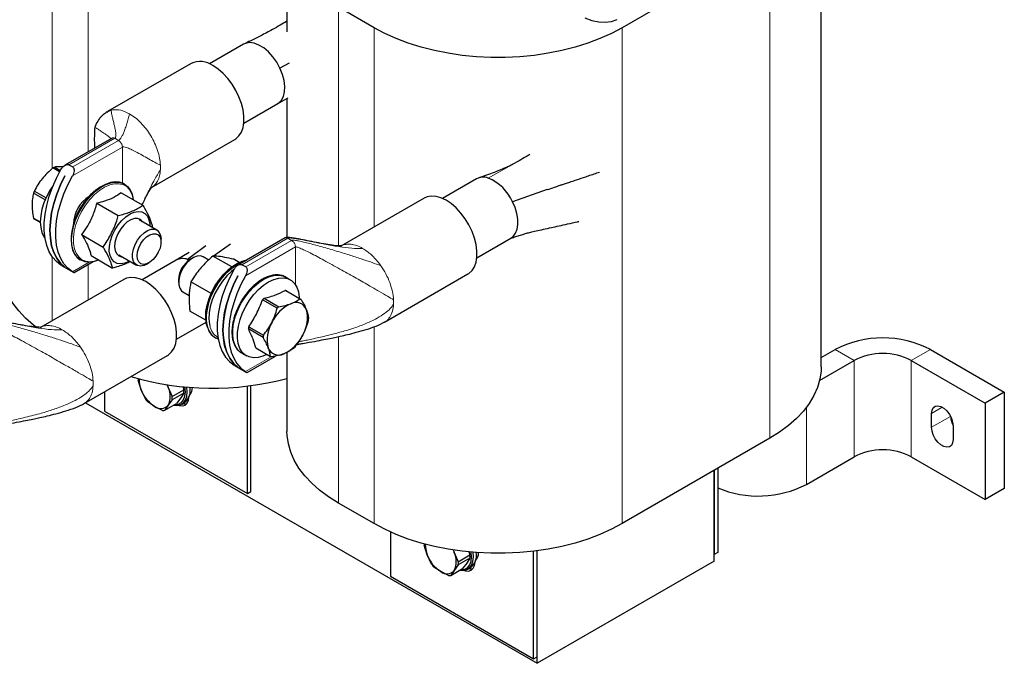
# Model space of a CAD drawing. Header units: millimetres. Extents: x 5 to 418, y 2 to 292.
# Tile 14 of 21: x 245 to 304, y 53 to 91. Entities that reach past the tile are written whole.
import ezdxf

# ---------------------------------------------------------------- set-up
doc = ezdxf.new("R2010")
doc.units = ezdxf.units.MM

msp = doc.modelspace()

# ---------------------------------------------------------------- linework, layer by layer
at = {"color": 7, "linetype": 'Continuous', "lineweight": 18}
for p, q in [((247.0368, 82.1868), (247.0368, 101.5603)), ((249.1581, 83.1794), (249.1581, 100.3357)), ((289.6046, 66.1887), (289.6046, 95.6005)), ((264.0074, 77.6055), (264.0074, 91.7634)), ((266.1287, 78.7285), (266.1287, 90.5388)), ((280.8365, 61.127), (280.8365, 90.5388)), ((250.3265, 85.5569), (250.5396, 85.6578)), ((250.5396, 85.6578), (250.621, 85.6754)), ((248.0214, 82.415), (250.7435, 83.9864)), ((250.9697, 83.8558), (248.2476, 82.2844)), ((250.7435, 83.9864), (250.668, 84.015)), ((250.9697, 83.8558), (250.7435, 83.9864)), ((248.2331, 81.7534), (251.196, 83.4639)), ((251.196, 81.3306), (251.196, 83.4639)), ((272.8975, 81.6273), (274.1655, 82.3391)), ((258.2857, 76.4895), (261.0078, 78.0609)), ((261.2341, 77.9303), (258.512, 76.3589)), ((261.2341, 77.9303), (261.0078, 78.0609)), ((261.3096, 77.8718), (261.2341, 77.9303)), ((258.4974, 75.8279), (261.4604, 77.5384)), ((261.4604, 75.2993), (261.4604, 77.5384)), ((247.0368, 73.1646), (247.0368, 76.9522)), ((249.2239, 76.6423), (248.2331, 76.0703)), ((266.4477, 76.5388), (266.5291, 76.4273)), ((249.1581, 74.3892), (249.1581, 76.4961)), ((266.1287, 61.127), (266.1287, 72.8079)), ((264.0074, 62.3516), (264.0074, 72.2224)), ((248.6286, 71.7097), (248.71, 71.5982)), ((294.6039, 70.8051), (293.4725, 71.4582)), ((299.1294, 71.4582), (297.998, 70.8051)), ((260.0273, 71.028), (258.4974, 70.1448)), ((294.6039, 70.8051), (294.6039, 65.0893)), ((297.998, 70.8051), (297.998, 65.0893)), ((291.7754, 68.0232), (291.7754, 63.4565)), ((299.8366, 68.029), (299.2001, 67.6615)), ((300.3205, 67.4918), (299.2001, 66.845))]:
    msp.add_line(p, q, dxfattribs=at)
at = {"color": 7, "linetype": 'Continuous', "lineweight": 25}
for p, q in [((292.6507, 70.434), (292.6507, 99.8458)), ((260.9613, 96.0087), (260.9613, 90.3011)), ((289.6046, 95.6005), (280.8365, 90.5388)), ((266.1287, 90.5388), (264.0074, 91.7634)), ((258.3835, 89.5648), (256.3674, 88.4009)), ((255.2701, 88.4256), (250.3204, 85.5682)), ((261.094, 88.4401), (260.5459, 88.1402)), ((258.3973, 84.8848), (260.4134, 86.0486)), ((260.9613, 86.3513), (260.9613, 78.1004)), ((250.2996, 85.5442), (250.3265, 85.5569)), ((250.5835, 84.0023), (247.7848, 82.3866)), ((252.9202, 81.0647), (257.8699, 83.9222)), ((248.0214, 82.415), (248.2476, 82.2844)), ((247.4729, 81.9981), (247.0799, 82.225)), ((247.1792, 82.2823), (247.5206, 82.0852)), ((247.788, 81.7585), (247.7894, 81.7577)), ((251.3195, 81.2672), (251.2938, 81.282)), ((272.2117, 81.5819), (270.1956, 80.4181)), ((246.6109, 80.3306), (245.9275, 80.7252)), ((245.9771, 80.8531), (246.6655, 80.4557)), ((251.1323, 80.7528), (252.409, 80.0158)), ((276.4048, 80.9412), (274.3443, 80.2187)), ((249.6754, 80.1348), (250.952, 79.3978)), ((269.0983, 80.4428), (264.1486, 77.5853)), ((245.9275, 79.2547), (246.324, 79.0258)), ((246.3244, 78.9836), (245.9771, 79.1841)), ((253.2385, 78.5429), (252.1849, 79.1511)), ((248.7797, 78.2722), (250.0563, 77.5352)), ((252.9702, 78.7713), (252.9553, 78.7302)), ((253.487, 77.8302), (253.487, 77.9935)), ((257.601, 77.7103), (256.5937, 77.0025)), ((260.8478, 78.0768), (258.0492, 76.4611)), ((272.2254, 76.9019), (274.2415, 78.0658)), ((255.1547, 77.2095), (254.385, 76.7484)), ((256.1445, 77.6138), (255.067, 76.8016)), ((248.3311, 76.0186), (249.4596, 76.6701)), ((248.694, 76.7786), (248.7197, 76.7638)), ((249.3409, 77.0276), (250.6175, 76.2906)), ((250.985, 77.0726), (252.0385, 76.4644)), ((254.3926, 76.7528), (252.3765, 75.5889)), ((252.6386, 76.5239), (252.78, 76.6055)), ((255.3791, 76.9012), (255.2377, 76.8195)), ((256.319, 76.7645), (255.9792, 76.9607)), ((257.6849, 76.3585), (256.5673, 77.0037)), ((258.1298, 76.623), (257.8075, 76.8091)), ((247.6002, 76.4356), (247.5543, 76.4622)), ((247.5931, 76.439), (248.2719, 76.0471)), ((247.7881, 76.3368), (247.788, 76.3367)), ((247.7894, 76.3359), (247.788, 76.3367)), ((258.512, 76.3589), (258.2857, 76.4895)), ((266.7483, 73.0819), (271.6981, 75.9393)), ((251.2792, 75.6136), (246.3295, 72.7562)), ((254.5307, 75.5949), (254.5307, 75.4316)), ((256.4573, 74.7777), (255.2643, 75.4664)), ((258.0523, 75.833), (258.0538, 75.8322)), ((261.1551, 75.5892), (260.8723, 75.7525)), ((254.7793, 74.8822), (255.1633, 74.6605)), ((261.7239, 74.463), (260.8545, 74.9649)), ((260.9306, 74.9351), (261.8, 74.4332)), ((260.3766, 73.9013), (259.5072, 74.4032)), ((259.6005, 74.4963), (260.4699, 73.9944)), ((256.1471, 73.1887), (255.2015, 73.7346)), ((254.4064, 72.0728), (256.1603, 73.0853)), ((259.5408, 72.1795), (258.6714, 72.6814)), ((258.6887, 72.8043), (259.5581, 72.3024)), ((256.6983, 72.1578), (256.7239, 72.143)), ((259.107, 71.551), (259.9764, 71.0491)), ((260.9613, 71.2873), (260.9613, 66.5969)), ((292.6507, 70.9838), (293.4725, 71.4582)), ((299.1294, 71.4582), (303.5134, 68.9274)), ((248.9292, 68.2528), (253.879, 71.1102)), ((258.2725, 71.2491), (258.5553, 71.0858)), ((258.5954, 70.0931), (260.2813, 71.0664)), ((292.5553, 69.6225), (294.6039, 70.8051)), ((297.998, 70.8051), (302.382, 68.2742)), ((257.8646, 70.5101), (257.8186, 70.5367)), ((257.8575, 70.5135), (258.5363, 70.1217)), ((258.0525, 70.4113), (258.0523, 70.4112)), ((258.0538, 70.4104), (258.0523, 70.4112)), ((252.3148, 69.068), (252.1258, 69.6445)), ((250.1269, 68.9441), (250.1269, 67.8077)), ((252.5605, 68.5243), (252.3148, 69.068)), ((253.8497, 69.3849), (253.9069, 69.2103)), ((253.9069, 69.2103), (254.1527, 68.6666)), ((254.1527, 68.6666), (254.8454, 69.0665)), ((254.7813, 69.262), (254.8454, 69.0665)), ((258.6121, 62.9092), (258.6121, 69.2891)), ((258.8243, 63.0317), (258.8243, 69.3157)), ((303.5134, 68.9274), (302.382, 68.2742)), ((303.5134, 68.9274), (303.5134, 63.2116)), ((253.1108, 68.0777), (252.7046, 68.345)), ((254.1527, 68.4745), (253.9069, 68.1488)), ((254.8454, 68.8744), (254.1527, 68.4745)), ((254.6565, 68.5815), (254.4107, 68.2559)), ((254.8454, 68.8744), (254.6565, 68.5815)), ((249.0152, 68.3024), (275.7948, 52.8429)), ((250.1269, 67.8077), (258.6121, 62.9092)), ((253.5739, 67.8431), (253.1108, 68.0777)), ((253.718, 67.856), (254.4107, 68.2559)), ((253.9069, 68.1488), (253.718, 67.856)), ((254.7169, 68.2188), (254.8866, 68.3168)), ((302.382, 68.2742), (302.382, 62.5585)), ((299.2001, 66.845), (299.2001, 67.6615)), ((300.4729, 66.9268), (300.4729, 66.1102)), ((289.6046, 66.1887), (280.8365, 61.127)), ((291.7754, 63.4565), (294.6039, 65.0893)), ((297.998, 65.0893), (302.382, 62.5585)), ((286.3024, 64.2824), (286.3024, 59.3007)), ((286.3024, 58.9088), (286.3024, 64.2824)), ((286.5146, 64.4049), (286.5146, 59.4232)), ((303.5134, 63.2116), (302.382, 62.5585)), ((258.6121, 62.9092), (258.8243, 63.0317)), ((266.1287, 61.127), (264.0074, 62.3516)), ((267.0974, 60.6333), (267.0974, 58.0108)), ((269.2853, 59.2711), (269.0964, 59.8476)), ((270.8203, 59.588), (270.8775, 59.4135)), ((269.5311, 58.7274), (269.2853, 59.2711)), ((270.8775, 59.4135), (271.1232, 58.8697)), ((271.1232, 58.8697), (271.8159, 59.2696)), ((271.8159, 59.0775), (271.1232, 58.6776)), ((271.8159, 59.0775), (271.627, 58.7846)), ((271.7519, 59.4651), (271.8159, 59.2696)), ((275.5827, 53.1123), (275.5827, 59.4922)), ((275.7948, 53.2348), (275.7948, 59.5188)), ((275.7948, 52.8429), (275.7948, 59.5188)), ((286.5146, 59.4232), (286.3024, 59.3007)), ((270.0814, 58.2808), (269.6752, 58.5481)), ((270.6886, 58.0591), (271.3813, 58.459)), ((271.1232, 58.6776), (270.8775, 58.3519)), ((271.627, 58.7846), (271.3813, 58.459)), ((271.6874, 58.4219), (271.8572, 58.5199)), ((286.3024, 58.9088), (275.7948, 52.8429)), ((267.0974, 58.0108), (275.5827, 53.1123)), ((270.5445, 58.0463), (270.0814, 58.2808)), ((270.8775, 58.3519), (270.6886, 58.0591)), ((275.5827, 53.1123), (275.7948, 53.2348))]:
    msp.add_line(p, q, dxfattribs=at)
at = {"color": 7, "linetype": 'Continuous', "lineweight": 25, "flags": 128}
for points in [[(278.6252, 91.1351), (279.0451, 90.9815), (279.4527, 90.8929), (279.842, 90.8704), (280.2074, 90.9146), (280.5435, 91.0246)], [(280.8365, 90.5388), (280.2041, 90.2027), (279.5258, 89.8979), (278.8062, 89.6265), (278.0502, 89.3904), (277.2631, 89.191), (276.4501, 89.0299), (275.6168, 88.9081), (274.769, 88.8264), (273.9124, 88.7854), (273.0528, 88.7854), (272.1962, 88.8264), (271.3484, 88.9081), (270.5151, 89.0299), (269.7021, 89.191), (268.9149, 89.3904), (268.159, 89.6265), (267.4394, 89.8979), (266.7611, 90.2027), (266.1287, 90.5388)], [(260.5459, 88.1402), (260.352, 88.4953), (260.1201, 88.823), (259.8595, 89.1102), (259.5807, 89.3457), (259.2945, 89.5199), (259.0125, 89.626), (258.7459, 89.6598), (258.5051, 89.6199), (258.3835, 89.5648)], [(257.8699, 83.9222), (257.9226, 83.9552), (258.1091, 84.1242), (258.2536, 84.3491), (258.3522, 84.6239), (258.4022, 84.9409), (258.4022, 85.2915), (258.3522, 85.6662), (258.2536, 86.0547), (258.1091, 86.4465), (257.9226, 86.8309), (257.6992, 87.1974), (257.445, 87.5359), (257.167, 87.8372), (256.8726, 88.0932), (256.57, 88.2969)], [(260.4134, 86.0486), (260.4599, 86.0781), (260.6289, 86.2428), (260.7501, 86.4684), (260.8186, 86.746), (260.8319, 87.065), (260.7895, 87.4128), (260.6929, 87.7759), (260.5459, 88.1402)], [(247.5543, 76.4622), (247.2813, 76.6709), (247.0477, 76.937), (246.8568, 77.2568), (246.7112, 77.6258), (246.613, 78.0389), (246.5636, 78.4902), (246.5636, 78.9734), (246.613, 79.4818), (246.7112, 80.0083), (246.8568, 80.5454), (247.0477, 81.0856), (247.2813, 81.6214), (247.5543, 82.1453)], [(247.092, 81.1955), (246.9173, 80.9307), (246.7117, 80.554), (246.5456, 80.1646), (246.4236, 79.7731), (246.3491, 79.3901), (246.324, 79.0262), (246.3491, 78.6913), (246.4236, 78.3944), (246.5456, 78.1437), (246.6106, 78.0535)], [(247.788, 76.3367), (247.5239, 76.5726), (247.3023, 76.8671), (247.1266, 77.2158), (246.9992, 77.6136), (246.9219, 78.0547), (246.8961, 78.5327), (246.9219, 79.0406), (246.9992, 79.5708), (247.1266, 80.1158), (247.3023, 80.6674), (247.5239, 81.2177), (247.788, 81.7585)], [(247.7894, 81.7577), (247.5253, 81.2168), (247.3038, 80.6666), (247.128, 80.1149), (247.0006, 79.57), (246.9234, 79.0397), (246.8975, 78.5319), (246.9234, 78.0539), (247.0006, 77.6128), (247.128, 77.215), (247.3038, 76.8663), (247.5253, 76.5718), (247.7894, 76.3359)], [(248.2331, 76.0703), (247.9601, 76.279), (247.7265, 76.5451), (247.5356, 76.8649), (247.39, 77.2339), (247.2918, 77.647), (247.2424, 78.0983), (247.2424, 78.5816), (247.2918, 79.09), (247.39, 79.6164), (247.5356, 80.1535), (247.7265, 80.6937), (247.9601, 81.2295), (248.2331, 81.7534)], [(251.2938, 81.282), (251.268, 81.2964), (251.0324, 81.3817), (250.7686, 81.4029), (250.4836, 81.3593), (250.1852, 81.2522), (249.8817, 81.0845), (249.5811, 80.8608), (249.2919, 80.5872), (249.0218, 80.2711), (248.7782, 79.9211), (248.5678, 79.5468), (248.3963, 79.1585), (248.2683, 78.7666), (248.1875, 78.382), (248.1559, 78.015), (248.1744, 77.6757), (248.2426, 77.3734), (248.3585, 77.1163), (248.5191, 76.9114), (248.694, 76.7786)], [(249.7818, 76.7731), (249.5299, 76.6865), (249.2449, 76.643), (248.9811, 76.6641), (248.7455, 76.7494), (248.5447, 76.8966), (248.3842, 77.1015), (248.2682, 77.3586), (248.2001, 77.6609), (248.1815, 78.0002), (248.2131, 78.3672), (248.294, 78.7518), (248.4219, 79.1437), (248.5935, 79.532), (248.8039, 79.9063), (249.0475, 80.2562), (249.3176, 80.5724), (249.6068, 80.846), (249.9073, 81.0697), (250.2109, 81.2374), (250.5092, 81.3445), (250.7942, 81.388), (251.0581, 81.3669), (251.2936, 81.2816), (251.4944, 81.1344), (251.655, 80.9295), (251.7709, 80.6724), (251.7781, 80.65)], [(271.6981, 75.9393), (271.7508, 75.9723), (271.9373, 76.1414), (272.0818, 76.3663), (272.1804, 76.641), (272.2304, 76.958), (272.2304, 77.3087), (272.1804, 77.6834), (272.0818, 78.0719), (271.9373, 78.4637), (271.7508, 78.8481), (271.5274, 79.2145), (271.2732, 79.553), (270.9951, 79.8544), (270.7008, 80.1104), (270.3982, 80.3141), (270.0956, 80.4598), (269.8012, 80.5436), (269.5232, 80.5633), (269.269, 80.5183), (269.0983, 80.4428)], [(274.2415, 78.0658), (274.3788, 78.1701), (274.5186, 78.3558), (274.6128, 78.5933), (274.6581, 78.8742), (274.6528, 79.1887), (274.5971, 79.5256), (274.4931, 79.873), (274.3443, 80.2187)], [(251.1613, 79.1094), (251.4023, 79.3307), (251.6528, 79.4978), (251.9019, 79.6035), (252.1388, 79.6431), (252.3529, 79.6149), (252.535, 79.5201), (252.6772, 79.3628), (252.7732, 79.15), (252.8187, 78.891), (252.8223, 78.7831)], [(251.6224, 76.7046), (251.5877, 76.685), (251.3386, 76.5794), (251.1018, 76.5398), (250.8876, 76.568), (250.7055, 76.6628), (250.5633, 76.82), (250.4674, 77.0329), (250.4218, 77.2919), (250.4286, 77.5859), (250.4875, 77.9021), (250.5959, 78.2264), (250.7491, 78.5449), (250.9403, 78.8436), (251.1613, 79.1094)], [(252.3952, 79.0297), (252.3905, 79.0367), (252.2644, 79.1622), (252.1008, 79.2255), (251.9093, 79.2229), (251.7011, 79.1545), (251.4881, 79.0243), (251.2828, 78.8399), (251.0971, 78.6121), (250.9418, 78.3539), (250.8259, 78.0805), (250.7562, 77.8078), (250.7368, 77.5515), (250.7686, 77.3266), (250.85, 77.1462), (250.9761, 77.0207), (251.1397, 76.9574), (251.1953, 76.9512)], [(252.6386, 76.5239), (252.4795, 76.4493), (252.2772, 76.4085), (252.0976, 76.4364), (251.952, 76.5314), (251.8496, 76.6875), (251.7967, 76.8948), (251.7967, 77.1405), (251.8496, 77.4089), (251.952, 77.6833), (252.0976, 77.9464), (252.2772, 78.1817), (252.4795, 78.3743), (252.6918, 78.5123), (252.9007, 78.5869), (253.0932, 78.5934), (253.257, 78.5315), (253.3821, 78.4049), (253.4604, 78.2218), (253.487, 77.9935), (253.487, 77.9935)], [(252.0728, 77.0138), (252.099, 77.2492), (252.1758, 77.4975), (252.2973, 77.7401), (252.4546, 77.9592), (252.6361, 78.1384), (252.8282, 78.2645), (253.0167, 78.3281), (253.1877, 78.3245), (253.3284, 78.2539), (253.4285, 78.1217), (253.4804, 77.9376), (253.4804, 77.7152), (253.4285, 77.4711), (253.3284, 77.2233), (253.1877, 76.9903), (253.0167, 76.7893), (252.8282, 76.6352), (252.6361, 76.5395), (252.4546, 76.5092), (252.2973, 76.5466), (252.1758, 76.649), (252.099, 76.8086), (252.0728, 77.0138)], [(255.9792, 76.9607), (255.8239, 77.0127), (255.6302, 77.0023), (255.4207, 76.924), (255.2086, 76.7828), (255.0073, 76.5874), (254.8293, 76.3501), (254.6859, 76.086), (254.586, 75.8115), (254.536, 75.5439), (254.539, 75.3), (254.5947, 75.0952), (254.6998, 74.9422), (254.7793, 74.8822)], [(255.1606, 76.7701), (255.151, 76.7737), (255.067, 76.8016)], [(256.2396, 72.7751), (256.1715, 73.021), (256.1371, 73.351), (256.1545, 73.7126), (256.223, 74.0952), (256.3408, 74.488), (256.5043, 74.8795), (256.7091, 75.2586), (256.949, 75.6144), (257.2173, 75.9365), (257.5063, 76.2158), (257.8075, 76.4442), (258.1124, 76.6151), (258.4121, 76.7236), (258.5549, 76.7531)], [(258.5581, 76.755), (258.2783, 76.6695), (257.9754, 76.5193), (257.6731, 76.3115), (257.3797, 76.0518), (257.1032, 75.7474), (256.8511, 75.4064), (256.6302, 75.0383), (256.4467, 74.653), (256.3055, 74.2611), (256.2105, 73.8732), (256.1642, 73.5), (256.168, 73.1515), (256.2217, 72.8374), (256.3238, 72.5662), (256.4716, 72.3452), (256.6611, 72.1806), (256.6983, 72.1578)], [(256.885, 72.0707), (256.6867, 72.1658), (256.4973, 72.3304), (256.3495, 72.5513), (256.2473, 72.8226), (256.1936, 73.1367), (256.1899, 73.4851), (256.2362, 73.8584), (256.3312, 74.2463), (256.4724, 74.6382), (256.6559, 75.0235), (256.8767, 75.3916), (257.1288, 75.7326), (257.4054, 76.037), (257.6988, 76.2967), (258.0011, 76.5044), (258.3039, 76.6547), (258.4961, 76.7192)], [(246.0909, 72.776), (245.9267, 72.9051), (245.4565, 73.3206), (245.0474, 73.757), (244.7022, 74.2114), (244.4231, 74.6807), (244.2121, 75.1617), (244.0706, 75.6512), (243.9996, 76.1457), (243.9907, 76.3938)], [(257.8099, 76.2043), (257.6738, 76.0938), (257.3897, 75.8191), (257.1259, 75.5023), (256.8899, 75.1525), (256.6886, 74.7797), (256.5277, 74.3946), (256.4119, 74.0084), (256.3445, 73.6321), (256.3275, 73.2766), (256.3613, 72.9521), (256.3743, 72.8908)], [(257.8186, 76.2198), (257.5456, 75.6959), (257.3121, 75.1601), (257.1212, 74.6199), (256.9756, 74.0828), (256.8774, 73.5564), (256.8279, 73.048), (256.8279, 72.5647), (256.8774, 72.1134), (256.9756, 71.7003), (257.1212, 71.3313), (257.3121, 71.0115), (257.5456, 70.7454), (257.8186, 70.5367)], [(253.879, 71.1102), (253.9317, 71.1432), (254.1182, 71.3122), (254.2627, 71.5372), (254.3613, 71.8119), (254.4113, 72.1289), (254.4113, 72.4795), (254.3613, 72.8542), (254.2627, 73.2428), (254.1182, 73.6346), (253.9317, 74.0189), (253.7083, 74.3854), (253.4541, 74.7239), (253.1761, 75.0253), (252.8817, 75.2813), (252.5791, 75.4849), (252.2765, 75.6307), (251.9821, 75.7145), (251.7041, 75.7342), (251.4499, 75.6891), (251.2792, 75.6136)], [(258.0523, 70.4112), (257.7883, 70.6471), (257.5667, 70.9416), (257.3909, 71.2903), (257.2635, 71.6881), (257.1863, 72.1292), (257.1604, 72.6072), (257.1863, 73.1151), (257.2635, 73.6453), (257.3909, 74.1903), (257.5667, 74.7419), (257.7883, 75.2922), (258.0523, 75.833)], [(258.0538, 75.8322), (257.7897, 75.2914), (257.5681, 74.7411), (257.3923, 74.1894), (257.2649, 73.6445), (257.1877, 73.1142), (257.1619, 72.6064), (257.1877, 72.1284), (257.2649, 71.6873), (257.3923, 71.2895), (257.5681, 70.9408), (257.7897, 70.6463), (258.0538, 70.4104)], [(258.4974, 75.8279), (258.2245, 75.3041), (257.9909, 74.7683), (257.8, 74.228), (257.6544, 73.6909), (257.5562, 73.1645), (257.5068, 72.6561), (257.5068, 72.1728), (257.5562, 71.7215), (257.6544, 71.3085), (257.8, 70.9394), (257.9909, 70.6196), (258.2245, 70.3535), (258.4974, 70.1448)], [(258.2725, 71.2491), (258.2084, 71.2899), (258.0241, 71.4622), (257.882, 71.6901), (257.7861, 71.9673), (257.7389, 72.2864), (257.7417, 72.6387), (257.7944, 73.0144), (257.8956, 73.4034), (258.0426, 73.7951), (258.2313, 74.1787), (258.4565, 74.5439), (258.7123, 74.8806), (258.9914, 75.1796), (259.2865, 75.4329), (259.5893, 75.6334), (259.8916, 75.7758), (260.1853, 75.8562), (260.4622, 75.8722), (260.7149, 75.8236), (260.8723, 75.7525)], [(259.7706, 71.1679), (259.536, 71.0624), (259.2423, 70.9821), (258.9654, 70.966), (258.7127, 71.0146), (258.4912, 71.1266), (258.3069, 71.2989), (258.1649, 71.5268), (258.0689, 71.8041), (258.0217, 72.1232), (258.0245, 72.4754), (258.0772, 72.8511), (258.1785, 73.2401), (258.3254, 73.6318), (258.5141, 74.0154), (258.7394, 74.3806), (258.9951, 74.7173), (259.2743, 75.0163), (259.5693, 75.2696), (259.8721, 75.4702), (260.1745, 75.6126), (260.4681, 75.6929), (260.7451, 75.709), (260.9977, 75.6603), (261.2192, 75.5484), (261.4035, 75.3761), (261.5456, 75.1482), (261.6415, 74.8709), (261.6887, 74.5518), (261.6917, 74.4957)], [(292.6507, 70.434), (292.6418, 70.1859), (292.5709, 69.6914), (292.4294, 69.202), (292.2184, 68.7209), (291.9393, 68.2516), (291.594, 67.7972), (291.1849, 67.3608), (290.7147, 66.9454), (290.1868, 66.5538), (289.6046, 66.1887)], [(253.8388, 69.3671), (253.8401, 69.3644), (253.9069, 69.2103)], [(254.2507, 68.1635), (254.4078, 68.1441), (254.6223, 68.1759), (254.8015, 68.2793), (254.9363, 68.4492), (255.02, 68.6771), (255.0483, 68.9514), (255.0253, 69.2271)], [(254.2899, 68.1862), (254.3267, 68.1844), (254.5305, 68.2146), (254.7007, 68.3129), (254.8287, 68.4743), (254.9082, 68.6908), (254.9352, 68.9514), (254.9093, 69.2371)], [(254.5109, 68.1497), (254.5708, 68.1307), (254.7584, 68.1122), (254.9195, 68.1619), (255.0431, 68.2766), (255.1208, 68.4484), (255.1468, 68.6343)], [(299.2001, 67.6615), (299.2258, 67.8537), (299.3011, 68.0005), (299.4197, 68.0901), (299.5721, 68.1152), (299.7459, 68.0738), (299.927, 67.9693), (300.1008, 67.81), (300.2532, 67.609), (300.3718, 67.3824), (300.4471, 67.1487), (300.4729, 66.9268)], [(264.0074, 62.3516), (263.4252, 62.7167), (262.8972, 63.1083), (262.4271, 63.5237), (262.018, 63.9601), (261.6727, 64.4145), (261.3936, 64.8838), (261.1826, 65.3648), (261.0411, 65.8543), (260.9702, 66.3488), (260.9613, 66.5969)], [(300.4729, 66.1102), (300.4471, 65.9181), (300.3718, 65.7712), (300.2532, 65.6816), (300.1008, 65.6565), (299.927, 65.6979), (299.7459, 65.8025), (299.5721, 65.9618), (299.4197, 66.1628), (299.3011, 66.3894), (299.2258, 66.6231), (299.2001, 66.845)], [(280.8365, 61.127), (280.2041, 60.7909), (279.5258, 60.4861), (278.8062, 60.2147), (278.0502, 59.9786), (277.2631, 59.7792), (276.4501, 59.6181), (275.6168, 59.4963), (274.769, 59.4146), (273.9124, 59.3736), (273.0528, 59.3736), (272.1962, 59.4146), (271.3484, 59.4963), (270.5151, 59.6181), (269.7021, 59.7792), (268.9149, 59.9786), (268.159, 60.2147), (267.4394, 60.4861), (266.7611, 60.7909), (266.1287, 61.127)], [(270.8094, 59.5702), (270.8107, 59.5675), (270.8775, 59.4135)], [(271.2212, 58.3666), (271.3784, 58.3472), (271.5929, 58.379), (271.7721, 58.4824), (271.9068, 58.6523), (271.9905, 58.8802), (272.0189, 59.1545), (271.9958, 59.4302)], [(271.2605, 58.3893), (271.2973, 58.3875), (271.5011, 58.4177), (271.6713, 58.516), (271.7993, 58.6774), (271.8788, 58.8939), (271.9057, 59.1545), (271.8799, 59.4402)], [(271.4815, 58.3528), (271.5414, 58.3338), (271.729, 58.3153), (271.8901, 58.365), (272.0137, 58.4797), (272.0914, 58.6515), (272.1174, 58.8374)]]:
    msp.add_lwpolyline(points, dxfattribs=at)
at = {"color": 7, "linetype": 'Continuous', "lineweight": 18, "flags": 128}
msp.add_lwpolyline([(251.6763, 80.8607), (251.6445, 80.9095), (251.4713, 81.0993), (251.2582, 81.2281), (251.0113, 81.2921), (250.7377, 81.2897), (250.4453, 81.2207), (250.1425, 81.0872), (249.838, 80.8931), (249.5406, 80.6439), (249.2588, 80.3467), (249.0007, 80.0103), (248.7738, 79.6441), (248.5846, 79.2588), (248.4385, 78.8654), (248.3397, 78.4753), (248.2911, 78.0996), (248.2941, 77.7493), (248.3485, 77.4343), (248.4529, 77.1637), (248.6041, 76.9453), (248.798, 76.7854), (249.0288, 76.6887), (249.29, 76.6577), (249.574, 76.6936), (249.7976, 76.7639)], dxfattribs=at)
at = {"color": 7, "linetype": 'Continuous', "lineweight": 25}
for centre, radius, start, end in [((255.811, 87.2603), 1.2847, 53.789139, 114.900403), ((248.0356, 80.6841), 1.8132, 118.185284, 121.80934), ((272.6051, 80.8413), 0.8387, 69.589781, 117.97225), ((271.8731, 79.1278), 2.7013, 23.820675, 67.71338), ((248.8515, 79.6643), 3.1105, 157.529935, 160.058705), ((252.0605, 77.8465), 3.9147, 128.65548, 175.610244), ((250.4176, 80.1308), 1.455, 8.014822, 30.106563), ((250.2745, 78.8692), 1.9785, 122.338942, 178.16218), ((246.5852, 79.6642), 0.7748, 211.906362, 218.294981), ((254.7854, 76.009), 0.8411, 70.440475, 117.833755), ((256.0388, 75.5407), 1.5091, 122.064189, 177.941187), ((260.6536, 74.34), 0.6564, 65.043187, 72.178881), ((261.4983, 72.5006), 2.754, 133.559501, 136.302083), ((261.4884, 73.5865), 0.6615, 20.238789, 116.983279), ((261.523, 73.8381), 0.6564, 65.043187, 72.178881), ((262.1589, 72.0734), 2.3158, 114.77968, 155.081904), ((262.3677, 71.9987), 2.754, 133.559501, 136.302083), ((260.2301, 73.3206), 1.9431, 329.273274, 14.750894), ((261.729, 72.0563), 1.9431, 149.273274, 194.750894), ((259.9521, 73.5606), 2.298, 350.464872, 353.559295), ((260.9549, 72.4236), 2.298, 170.464872, 173.559295), ((261.8243, 71.9217), 2.298, 170.464872, 173.559295), ((259.8002, 73.3035), 2.3158, 294.77968, 335.081904), ((296.3009, 66.0269), 6.1237, 62.491426, 117.508574), ((260.4706, 71.7904), 0.6615, 200.238789, 296.983279), ((259.4087, 73.4836), 2.754, 313.559501, 316.302083), ((260.2533, 71.6443), 0.6564, 245.043187, 252.178881), ((296.3009, 67.5478), 3.6729, 62.480539, 117.519461), ((256.5177, 86.4156), 17.255, 253.765362, 284.923141), ((253.5716, 69.744), 1.4492, 180.698588, 183.937812), ((253.8067, 69.6854), 1.6146, 179.204203, 202.481835), ((254.1869, 69.7578), 1.9952, 200.227114, 237.362029), ((252.8454, 68.6796), 1.1869, 333.43643, 26.56357), ((253.494, 68.9704), 1.3548, 355.933337, 4.066663), ((254.321, 69.027), 0.9078, 308.533442, 11.804128), ((254.6039, 69.2255), 0.7526, 320.21374, 358.259043), ((254.4405, 69.888), 2.3225, 215.956303, 221.63284), ((252.8013, 68.5705), 1.3548, 355.933337, 4.066663), ((253.4725, 68.5203), 0.5716, 230.751832, 319.467204), ((253.5947, 68.4229), 0.5802, 267.946526, 282.27251), ((254.9258, 68.7592), 0.5259, 253.731814, 279.785483), ((301.6285, 67.5477), 1.2989, 183.457693, 207.121522), ((296.3009, 61.832), 3.6729, 62.480539, 117.519461), ((288.9313, 68.9685), 6.2025, 247.067852, 297.293084), ((270.5422, 59.9471), 1.4492, 180.698588, 183.937812), ((270.7772, 59.8885), 1.6146, 179.204203, 202.481835), ((271.1575, 59.9609), 1.9952, 200.227114, 237.362029), ((269.8159, 58.8827), 1.1869, 333.43643, 26.56357), ((270.4646, 59.1735), 1.3548, 355.933337, 4.066663), ((271.2916, 59.2301), 0.9078, 308.533442, 11.804128), ((271.5744, 59.4286), 0.7526, 320.21374, 358.259043), ((271.4111, 60.0911), 2.3225, 215.956303, 221.63284), ((269.7719, 58.7736), 1.3548, 355.933337, 4.066663), ((271.8964, 58.9623), 0.5259, 253.731814, 279.785483), ((270.4431, 58.7234), 0.5716, 230.751832, 319.467204), ((270.5653, 58.626), 0.5802, 267.946526, 282.27251)]:
    msp.add_arc(centre, radius, start, end, dxfattribs=at)
at = {"color": 7, "linetype": 'Continuous', "lineweight": 18}
for centre, radius, start, end in [((251.0084, 82.2572), 2.4504, 356.881452, 3.118548), ((264.8366, 74.2744), 2.4504, 356.881452, 3.118548), ((257.3952, 73.0678), 1.0361, 189.834759, 239.367065), ((247.0175, 69.4453), 2.4504, 356.881452, 3.118548)]:
    msp.add_arc(centre, radius, start, end, dxfattribs=at)
at = {"color": 7, "linetype": 'Continuous', "lineweight": 25}
for points, knots in [([(260.9613, 90.9409), (260.9491, 90.9332), (260.8175, 90.8503), (260.5284, 90.6795), (260.0214, 90.3901), (259.3281, 90.0197), (258.7844, 89.7579), (258.4746, 89.6087)], [0, 0, 0, 0, 0.01503573, 0.16192124, 0.34993617, 0.62954383, 1, 1, 1, 1]), ([(260.4041, 86.0434), (260.5845, 86.1442), (260.7943, 86.2614), (261.0062, 86.3755), (261.0359, 86.3916)], [0, 0, 0, 0, 0.8594793, 1, 1, 1, 1]), ([(250.2948, 85.553), (250.2606, 85.5316), (250.1907, 85.4879), (250.0725, 85.3971), (249.9504, 85.2877), (249.7954, 85.1108), (249.675, 84.9208), (249.5961, 84.7447), (249.5705, 84.669), (249.5608, 84.6402)], [0, 0, 0, 0, 0.1150504, 0.2346437, 0.3630439, 0.5029635, 0.7974101, 0.9230425, 1, 1, 1, 1]), ([(249.5608, 84.6402), (249.5595, 84.6344), (249.5562, 84.6197), (249.5464, 84.5351), (249.5373, 84.3606), (249.5308, 84.0838), (249.5304, 83.7593), (249.5404, 83.5236), (249.5455, 83.4031)], [0, 0, 0, 0, 0.0138901, 0.03534582, 0.20976024, 0.45406064, 0.72097706, 1, 1, 1, 1]), ([(275.3659, 83.0199), (275.298, 82.9809), (275.0875, 82.8598), (274.6831, 82.6316), (274.3514, 82.4442), (274.1655, 82.3391)], [0, 0, 0, 0, 0.1729172, 0.5364765, 1, 1, 1, 1]), ([(247.5543, 82.1453), (247.5939, 82.2035), (247.6636, 82.3057), (247.7919, 82.3975), (247.894, 82.4346), (247.9693, 82.4379), (248.0057, 82.4219), (248.0214, 82.415)], [0, 0, 0, 0, 0.33895434, 0.5950662, 0.76719156, 0.89990502, 1, 1, 1, 1]), ([(274.5728, 82.5679), (274.3802, 82.4664), (273.9459, 82.2376), (273.2003, 81.9281), (272.6478, 81.7426), (272.3463, 81.6413)], [0, 0, 0, 0, 0.26572412, 0.59921327, 1, 1, 1, 1]), ([(247.0799, 82.225), (246.9644, 82.128), (246.7315, 81.9326), (246.5358, 81.706), (246.4372, 81.5918)], [0, 0, 0, 0, 0.4959401, 1, 1, 1, 1]), ([(247.6393, 82.2857), (247.5514, 82.2914), (247.374, 82.3028), (247.2446, 82.2892), (247.1792, 82.2823)], [0, 0, 0, 0, 0.4952208, 1, 1, 1, 1]), ([(248.2476, 82.2844), (248.2653, 82.2704), (248.3005, 82.2426), (248.3305, 82.1642), (248.3372, 82.0468), (248.3056, 81.8993), (248.2561, 81.7997), (248.2331, 81.7534)], [0, 0, 0, 0, 0.132339, 0.2638354, 0.4627584, 0.7506419, 1, 1, 1, 1]), ([(276.4048, 80.9412), (276.5454, 80.9873), (276.7785, 81.0637), (277.0962, 81.1798), (277.3194, 81.2504), (277.5509, 81.327), (277.8267, 81.4195), (278.2108, 81.5485), (278.7215, 81.7199), (279.1749, 81.872), (279.4477, 81.9635), (279.5001, 81.981)], [0, 0, 0, 0, 0.13067066, 0.21672891, 0.28422705, 0.35893813, 0.44970505, 0.55724897, 0.73361965, 0.94878619, 1, 1, 1, 1]), ([(246.4372, 81.5918), (246.3493, 81.4743), (246.172, 81.2372), (246.0425, 80.982), (245.9771, 80.8531)], [0, 0, 0, 0, 0.4952208, 1, 1, 1, 1]), ([(245.9275, 80.7252), (245.9018, 80.6202), (245.85, 80.4086), (245.8408, 80.1653), (245.8361, 80.0427)], [0, 0, 0, 0, 0.4959401, 1, 1, 1, 1]), ([(251.1323, 80.7528), (250.9934, 80.6594), (250.7114, 80.4697), (250.2026, 80.2677), (249.8315, 80.1741), (249.6754, 80.1348)], [0, 0, 0, 0, 0.3599192, 0.7307377, 1, 1, 1, 1]), ([(252.3594, 80.036), (252.4126, 80.1457), (252.5155, 80.358), (252.6654, 80.645), (252.7815, 80.8493), (252.8559, 80.9672), (252.9132, 81.0491), (252.912, 81.0517), (252.9113, 81.0534)], [0, 0, 0, 0, 0.2087605, 0.4039021, 0.5983705, 0.6982677, 0.8046446, 1, 1, 1, 1]), ([(245.8361, 80.0427), (245.8406, 79.917), (245.8497, 79.6631), (245.9014, 79.3917), (245.9275, 79.2547)], [0, 0, 0, 0, 0.4952208, 1, 1, 1, 1]), ([(249.6754, 80.1348), (249.6033, 79.8932), (249.4568, 79.4028), (249.1387, 78.7781), (248.886, 78.422), (248.7797, 78.2722)], [0, 0, 0, 0, 0.3599192, 0.7307377, 1, 1, 1, 1]), ([(250.952, 79.3978), (251.1878, 79.4644), (251.6667, 79.5996), (252.1237, 79.8288), (252.3505, 79.9775), (252.409, 80.0158)], [0, 0, 0, 0, 0.4185557, 0.8501619, 1, 1, 1, 1]), ([(252.409, 80.0158), (252.4444, 79.9566), (252.5863, 79.7187), (252.7958, 79.3161), (252.9172, 78.9766), (252.9619, 78.8032), (252.9702, 78.7713)], [0, 0, 0, 0, 0.1280361, 0.5135986, 0.9103184, 1, 1, 1, 1]), ([(250.0563, 77.5352), (250.2141, 77.7747), (250.5347, 78.261), (250.802, 78.9107), (250.9213, 79.298), (250.952, 79.3978)], [0, 0, 0, 0, 0.4185557, 0.8501619, 1, 1, 1, 1]), ([(274.186, 78.0337), (274.2793, 78.0666), (274.4641, 78.1318), (274.7402, 78.2236), (274.9783, 78.2987), (275.1576, 78.352), (275.2869, 78.3889), (275.4215, 78.425), (275.567, 78.4631), (275.8058, 78.5128), (276.1633, 78.5853), (276.6403, 78.6929), (277.1148, 78.7967), (277.6341, 78.9109), (278.0265, 78.9969), (278.2532, 79.0465), (278.279, 79.0521)], [0, 0, 0, 0, 0.0810507, 0.1605439, 0.2375683, 0.2845402, 0.3200325, 0.3599243, 0.4042027, 0.4494656, 0.5501923, 0.6523631, 0.7495304, 0.8554916, 0.9835877, 1, 1, 1, 1]), ([(248.7797, 78.2722), (248.8128, 78.2186), (248.9431, 78.0082), (249.1379, 77.6515), (249.2783, 77.2948), (249.3237, 77.1011), (249.3409, 77.0276)], [0, 0, 0, 0, 0.1139925, 0.447245, 0.7902647, 1, 1, 1, 1]), ([(264.1693, 77.5996), (264.1706, 77.6005), (264.1789, 77.6058), (264.1383, 77.6005), (264.0284, 77.6031), (263.7944, 77.62), (263.3883, 77.6752), (262.8475, 77.7724), (262.308, 77.8801), (261.8805, 77.9665), (261.5603, 78.0289), (261.3109, 78.0713), (261.0995, 78.101), (260.9565, 78.104), (260.8881, 78.0949), (260.8605, 78.0824), (260.8476, 78.0767)], [0, 0, 0, 0, 0.0135708, 0.0839714, 0.1489152, 0.2133819, 0.3505867, 0.4980265, 0.6409631, 0.7685669, 0.8244116, 0.8874167, 0.9520185, 0.9790368, 0.9902481, 1, 1, 1, 1]), ([(250.6175, 76.2906), (250.6092, 76.3226), (250.5655, 76.492), (250.4452, 76.8308), (250.2367, 77.233), (250.0917, 77.4759), (250.0563, 77.5352)], [0, 0, 0, 0, 0.0896818, 0.4753516, 0.8719637, 1, 1, 1, 1]), ([(251.6684, 76.678), (251.6271, 76.6537), (251.4063, 76.5236), (251.0332, 76.4022), (250.7027, 76.3135), (250.6175, 76.2906)], [0, 0, 0, 0, 0.1460069, 0.7799261, 1, 1, 1, 1]), ([(256.5673, 77.0037), (256.3529, 76.8094), (255.9174, 76.4149), (255.5124, 75.8751), (255.3151, 75.5502), (255.2643, 75.4664)], [0, 0, 0, 0, 0.4185557, 0.8501619, 1, 1, 1, 1]), ([(257.8075, 76.8091), (257.7626, 76.8196), (257.5242, 76.8756), (257.1176, 76.9578), (256.7745, 76.9962), (256.608, 77.0022), (256.5673, 77.0037)], [0, 0, 0, 0, 0.0896818, 0.4753516, 0.8719637, 1, 1, 1, 1]), ([(248.2331, 76.0703), (248.2648, 76.0516), (248.3164, 76.0212), (248.3257, 76.0213), (248.3292, 76.0213)], [0, 0, 0, 0, 0.6152748, 1, 1, 1, 1]), ([(257.8186, 76.2198), (257.8583, 76.278), (257.928, 76.3802), (258.0563, 76.472), (258.1583, 76.5092), (258.2337, 76.5124), (258.2701, 76.4964), (258.2857, 76.4895)], [0, 0, 0, 0, 0.33895434, 0.5950662, 0.76719156, 0.89990502, 1, 1, 1, 1]), ([(258.512, 76.3589), (258.5296, 76.3449), (258.5648, 76.3171), (258.5949, 76.2387), (258.6015, 76.1213), (258.5699, 75.9738), (258.5204, 75.8742), (258.4974, 75.8279)], [0, 0, 0, 0, 0.132339, 0.2638354, 0.4627584, 0.7506419, 1, 1, 1, 1]), ([(255.2643, 75.4664), (255.2222, 75.2451), (255.1366, 74.7957), (255.1507, 74.1901), (255.1911, 73.8279), (255.2015, 73.7346)], [0, 0, 0, 0, 0.4185557, 0.8501619, 1, 1, 1, 1]), ([(260.9625, 75.6852), (260.9258, 75.7133), (260.8231, 75.7923), (260.6243, 75.8615), (260.3795, 75.8942), (260.1262, 75.8732), (259.8668, 75.8045), (259.6066, 75.6914), (259.3515, 75.5393), (259.1081, 75.3553), (258.882, 75.1479), (258.6922, 74.9425), (258.5307, 74.7423), (258.3769, 74.5304), (258.2797, 74.3697), (258.2247, 74.2788)], [0, 0, 0, 0, 0.0516838, 0.1450166, 0.2323723, 0.3196809, 0.4063457, 0.492001, 0.5763093, 0.6586414, 0.7370784, 0.8119637, 0.8662674, 0.9243617, 1, 1, 1, 1]), ([(258.2247, 74.2788), (258.1588, 74.1576), (258.0664, 73.9875), (257.9549, 73.7289), (257.8721, 73.5084), (257.7944, 73.2473), (257.7359, 72.9792), (257.7005, 72.708), (257.6916, 72.4419), (257.7111, 72.1865), (257.7605, 71.9467), (257.8409, 71.7261), (257.9555, 71.5304), (258.0868, 71.3748), (258.1929, 71.3061), (258.2377, 71.2771)], [0, 0, 0, 0, 0.1042602, 0.1462994, 0.2156117, 0.2867369, 0.362197, 0.4400154, 0.519495, 0.6001869, 0.6819352, 0.7648263, 0.84931, 0.9363649, 1, 1, 1, 1]), ([(258.6887, 72.8043), (258.85, 73.0517), (259.1772, 73.5532), (259.3962, 74.1173), (259.5072, 74.4032)], [0, 0, 0, 0, 0.4932478, 1, 1, 1, 1]), ([(261.1883, 74.176), (261.2888, 74.2178), (261.4917, 74.3023), (261.646, 74.4091), (261.7239, 74.463)], [0, 0, 0, 0, 0.4952208, 1, 1, 1, 1]), ([(261.8, 74.4332), (261.8612, 74.3263), (261.9845, 74.1108), (262.0674, 73.9143), (262.1091, 73.8153)], [0, 0, 0, 0, 0.4959401, 1, 1, 1, 1]), ([(260.0587, 73.0491), (260.1227, 73.1856), (260.252, 73.4611), (260.3348, 73.7537), (260.3766, 73.9013)], [0, 0, 0, 0, 0.49522081, 1, 1, 1, 1]), ([(260.4699, 73.9944), (260.5977, 74.0178), (260.8555, 74.0648), (261.0768, 74.1387), (261.1883, 74.176)], [0, 0, 0, 0, 0.4959401, 1, 1, 1, 1]), ([(262.1091, 73.8153), (262.1411, 73.7233), (262.2057, 73.5374), (262.2255, 73.3815), (262.2355, 73.3029)], [0, 0, 0, 0, 0.4952208, 1, 1, 1, 1]), ([(246.3502, 72.7705), (246.3515, 72.7714), (246.3598, 72.7766), (246.3192, 72.7713), (246.2093, 72.774), (245.9753, 72.7909), (245.5692, 72.8461), (245.0284, 72.9433), (244.4889, 73.051), (244.0614, 73.1374), (243.7412, 73.1998), (243.4919, 73.2421), (243.2804, 73.2718), (243.1375, 73.2749), (243.069, 73.2658), (243.0414, 73.2533), (243.0285, 73.2475)], [0, 0, 0, 0, 0.0135708, 0.0839714, 0.1489152, 0.2133819, 0.3505867, 0.4980265, 0.6409631, 0.7685669, 0.8244116, 0.8874167, 0.9520185, 0.9790368, 0.9902481, 1, 1, 1, 1]), ([(259.5581, 72.3024), (259.6504, 72.4178), (259.8367, 72.6506), (259.9843, 72.9156), (260.0587, 73.0491)], [0, 0, 0, 0, 0.49594008, 1, 1, 1, 1]), ([(261.5224, 71.7437), (261.5687, 71.7537), (261.6959, 71.781), (261.9485, 71.826), (262.3604, 71.9004), (262.8561, 71.9902), (263.3626, 72.0876), (263.7727, 72.1712), (264.1599, 72.2546), (264.5842, 72.3519), (265.0962, 72.4794), (265.6638, 72.6427), (266.2381, 72.8286), (266.5996, 73.0095), (266.771, 73.0952)], [0, 0, 0, 0, 0.0253847, 0.0697505, 0.1411168, 0.2574162, 0.3517762, 0.4291452, 0.4905123, 0.5716926, 0.6706408, 0.7821341, 0.8967456, 1, 1, 1, 1]), ([(262.2183, 73.18), (262.1773, 73.0349), (262.0946, 72.7424), (261.9655, 72.4667), (261.9004, 72.3278)], [0, 0, 0, 0, 0.49594008, 1, 1, 1, 1]), ([(259.107, 71.551), (259.0622, 71.7214), (258.9714, 72.0667), (258.7723, 72.4747), (258.6714, 72.6814)], [0, 0, 0, 0, 0.4932478, 1, 1, 1, 1]), ([(259.8499, 71.5616), (259.809, 71.6588), (259.7263, 71.8552), (259.6031, 72.0707), (259.5408, 72.1795)], [0, 0, 0, 0, 0.4952208, 1, 1, 1, 1]), ([(261.9004, 72.3278), (261.8274, 72.1965), (261.6799, 71.9314), (261.4938, 71.6986), (261.3998, 71.581)], [0, 0, 0, 0, 0.4952208, 1, 1, 1, 1]), ([(259.9764, 71.0491), (259.9666, 71.1264), (259.9468, 71.2822), (259.8824, 71.468), (259.8499, 71.5616)], [0, 0, 0, 0, 0.4959401, 1, 1, 1, 1]), ([(261.3065, 71.4879), (261.23, 71.435), (261.0758, 71.3281), (260.873, 71.2435), (260.7708, 71.2009)], [0, 0, 0, 0, 0.4959401, 1, 1, 1, 1]), ([(260.7708, 71.2009), (260.6613, 71.1643), (260.4402, 71.0903), (260.1825, 71.0432), (260.0524, 71.0194)], [0, 0, 0, 0, 0.4952208, 1, 1, 1, 1]), ([(258.4974, 70.1448), (258.5292, 70.1261), (258.5808, 70.0958), (258.59, 70.0958), (258.5936, 70.0958)], [0, 0, 0, 0, 0.6152748, 1, 1, 1, 1]), ([(243.6744, 66.9085), (243.7304, 66.9206), (243.8673, 66.95), (244.1294, 66.9969), (244.5413, 67.0713), (245.037, 67.1611), (245.5435, 67.2585), (245.9536, 67.3421), (246.3408, 67.4255), (246.7651, 67.5227), (247.2771, 67.6503), (247.8447, 67.8136), (248.419, 67.9995), (248.7805, 68.1804), (248.9519, 68.2661)], [0, 0, 0, 0, 0.03052402, 0.07465587, 0.14564584, 0.26133202, 0.35519444, 0.43215548, 0.49319895, 0.57395115, 0.67237753, 0.78328298, 0.8972901, 1, 1, 1, 1])]:
    msp.add_open_spline(points, degree=3, knots=knots, dxfattribs=at)
at = {"color": 7, "linetype": 'Continuous', "lineweight": 18}
for points, knots in [([(250.7435, 83.9864), (250.7478, 83.9893), (250.7576, 83.9958), (250.7677, 84.0069), (250.7829, 84.0284), (250.802, 84.0794), (250.8101, 84.1609), (250.8062, 84.2712), (250.786, 84.4373), (250.7426, 84.6589), (250.6821, 84.9158), (250.6215, 85.1596), (250.5727, 85.3693), (250.5365, 85.5444), (250.5387, 85.6226), (250.5396, 85.6578)], [0, 0, 0, 0, 0.0036808, 0.0083182, 0.014015, 0.0317468, 0.0778672, 0.1330396, 0.199308, 0.3386037, 0.4943551, 0.6373366, 0.7749656, 0.8986365, 1, 1, 1, 1]), ([(251.6203, 85.4395), (251.5933, 85.3359), (251.5329, 85.104), (251.4551, 84.839), (251.3695, 84.5741), (251.2846, 84.3467), (251.2003, 84.158), (251.124, 84.0188), (251.0567, 83.9292), (251.0069, 83.8803), (250.9804, 83.8628), (250.9697, 83.8558)], [0, 0, 0, 0, 0.1315211, 0.294482, 0.4728202, 0.649402, 0.7894785, 0.9027704, 0.971116, 0.9883755, 1, 1, 1, 1]), ([(250.5065, 83.9578), (250.4931, 83.9748), (250.4576, 84.0201), (250.3417, 84.121), (250.1533, 84.2633), (249.9362, 84.4083), (249.7516, 84.5254), (249.6285, 84.6006), (249.5596, 84.6412), (249.5654, 84.6375), (249.5662, 84.637)], [0, 0, 0, 0, 0.0429444, 0.1141177, 0.2922786, 0.5007476, 0.6638087, 0.8239273, 0.9733754, 1, 1, 1, 1]), ([(250.668, 84.015), (250.6462, 84.0172), (250.6146, 84.0204), (250.5923, 84.0041), (250.5854, 83.999)], [0, 0, 0, 0, 0.6910845, 1, 1, 1, 1]), ([(253.4551, 82.3905), (253.3418, 82.4481), (253.0881, 82.577), (252.7356, 82.7772), (252.3605, 82.9891), (252.012, 83.1808), (251.7094, 83.3349), (251.4768, 83.433), (251.3235, 83.479), (251.2406, 83.4786), (251.2117, 83.4717), (251.2009, 83.4663), (251.196, 83.4639)], [0, 0, 0, 0, 0.1329337, 0.2976056, 0.4769326, 0.6535774, 0.7930056, 0.9051314, 0.9721615, 0.9904827, 0.995749, 1, 1, 1, 1]), ([(252.3559, 80.0379), (252.4737, 80.2812), (252.716, 80.7814), (253.0688, 81.4849), (253.336, 81.9268), (253.4551, 82.1239)], [0, 0, 0, 0, 0.34403007, 0.70744067, 1, 1, 1, 1]), ([(253.4551, 82.1239), (253.4416, 81.9989), (253.4147, 81.749), (253.2919, 81.4432), (253.1336, 81.2109), (252.9931, 81.1206), (252.9321, 81.0814)], [0, 0, 0, 0, 0.2654529, 0.5309057, 0.7963586, 1, 1, 1, 1]), ([(261.0078, 78.0609), (260.9779, 78.0747), (260.9179, 78.1021), (260.8712, 78.0852), (260.8478, 78.0768)], [0, 0, 0, 0, 0.50005107, 1, 1, 1, 1]), ([(261.0078, 78.0609), (261.0162, 78.0643), (261.0357, 78.0722), (261.0849, 78.0764), (261.1936, 78.0747), (261.4704, 78.0398), (261.9231, 77.9563), (262.5339, 77.8345), (263.2423, 77.694), (264.0064, 77.5618), (264.756, 77.4512), (265.2349, 77.455), (265.4484, 77.4566)], [0, 0, 0, 0, 0.006916, 0.0161268, 0.0353978, 0.0836937, 0.207239, 0.3467645, 0.5014804, 0.6889618, 0.8613325, 1, 1, 1, 1]), ([(261.2341, 77.9303), (261.2394, 77.9326), (261.2515, 77.9378), (261.2756, 77.9408), (261.3249, 77.9427), (261.4509, 77.9319), (261.6662, 77.8939), (261.9682, 77.8275), (262.4364, 77.7117), (263.0819, 77.5356), (263.8604, 77.3082), (264.6323, 77.0713), (265.3423, 76.843), (265.9758, 76.6315), (266.3572, 76.4907), (266.5291, 76.4273)], [0, 0, 0, 0, 0.0036808, 0.0083182, 0.014015, 0.0317468, 0.0778672, 0.1330396, 0.199308, 0.3386037, 0.4943551, 0.6373366, 0.7749656, 0.8986365, 1, 1, 1, 1]), ([(264.1567, 77.5834), (264.1676, 77.5917), (264.254, 77.6574), (264.4604, 77.7044), (264.7669, 77.7126), (265.1021, 77.6345), (265.333, 77.5159), (265.4484, 77.4566)], [0, 0, 0, 0, 0.0350508, 0.2762881, 0.5175254, 0.7587627, 1, 1, 1, 1]), ([(267.2833, 74.4077), (267.1695, 74.4735), (266.9195, 74.618), (266.3914, 74.9243), (265.7357, 75.3028), (264.9591, 75.7476), (264.0788, 76.2451), (263.2021, 76.73), (262.5019, 77.1022), (262.0282, 77.3377), (261.7632, 77.4573), (261.5892, 77.5268), (261.4974, 77.5442), (261.4712, 77.5429), (261.4638, 77.5398), (261.4604, 77.5384)], [0, 0, 0, 0, 0.0790547, 0.173595, 0.2824346, 0.4230802, 0.568308, 0.7259145, 0.8606075, 0.9144159, 0.9565939, 0.9878082, 0.9958332, 0.9981091, 1, 1, 1, 1]), ([(261.6468, 71.9086), (261.6776, 71.9159), (261.799, 71.9444), (262.0278, 71.991), (262.5022, 72.0905), (263.202, 72.243), (264.0347, 72.453), (264.8335, 72.6923), (265.5367, 72.9456), (266.1459, 73.218), (266.6364, 73.5072), (267.0154, 73.7895), (267.1983, 74.0296), (267.2833, 74.1411)], [0, 0, 0, 0, 0.0147952, 0.0582234, 0.1136267, 0.2523121, 0.4145901, 0.5415214, 0.6661622, 0.7824966, 0.8647539, 0.9371819, 1, 1, 1, 1]), ([(267.2833, 74.1411), (267.2665, 73.9958), (267.2329, 73.7052), (267.0686, 73.3709), (266.9019, 73.1616), (266.7713, 73.1056), (266.7422, 73.0932)], [0, 0, 0, 0, 0.3043463, 0.6086925, 0.9130388, 1, 1, 1, 1]), ([(243.1887, 73.2318), (243.1971, 73.2352), (243.2166, 73.2431), (243.2658, 73.2473), (243.3745, 73.2455), (243.6513, 73.2107), (244.104, 73.1272), (244.7148, 73.0053), (245.4232, 72.8649), (246.1873, 72.7327), (246.9369, 72.6221), (247.4158, 72.6258), (247.6294, 72.6275)], [0, 0, 0, 0, 0.006916, 0.01612677, 0.03539781, 0.08369365, 0.20723903, 0.3467645, 0.50148038, 0.68896177, 0.86133254, 1, 1, 1, 1]), ([(243.415, 73.1012), (243.4203, 73.1035), (243.4324, 73.1087), (243.4566, 73.1117), (243.5058, 73.1136), (243.6318, 73.1028), (243.8471, 73.0647), (244.1492, 72.9983), (244.6173, 72.8826), (245.2628, 72.7065), (246.0413, 72.479), (246.8132, 72.2422), (247.5232, 72.0139), (248.1567, 71.8024), (248.5382, 71.6616), (248.71, 71.5982)], [0, 0, 0, 0, 0.0036808, 0.0083182, 0.014015, 0.0317468, 0.0778672, 0.1330396, 0.199308, 0.3386037, 0.4943551, 0.6373366, 0.7749656, 0.8986365, 1, 1, 1, 1]), ([(249.4642, 69.5786), (249.3504, 69.6444), (249.1004, 69.7889), (248.5723, 70.0952), (247.9166, 70.4736), (247.14, 70.9184), (246.2597, 71.416), (245.383, 71.9008), (244.6828, 72.2731), (244.2091, 72.5085), (243.9441, 72.6281), (243.7701, 72.6976), (243.6783, 72.715), (243.6521, 72.7138), (243.6447, 72.7107), (243.6413, 72.7093)], [0, 0, 0, 0, 0.0790547, 0.173595, 0.2824346, 0.4230802, 0.568308, 0.7259145, 0.8606075, 0.9144159, 0.9565939, 0.9878082, 0.9958332, 0.9981091, 1, 1, 1, 1]), ([(246.3376, 72.7543), (246.3485, 72.7626), (246.4349, 72.8283), (246.6413, 72.8753), (246.9478, 72.8835), (247.283, 72.8054), (247.5139, 72.6868), (247.6294, 72.6275)], [0, 0, 0, 0, 0.0350508, 0.2762881, 0.5175254, 0.7587627, 1, 1, 1, 1]), ([(243.812, 67.0759), (243.8481, 67.0844), (243.9748, 67.1142), (244.2088, 67.1619), (244.683, 67.2613), (245.3829, 67.4139), (246.2156, 67.6239), (247.0144, 67.8632), (247.7176, 68.1165), (248.3268, 68.3889), (248.8173, 68.678), (249.1963, 68.9603), (249.3792, 69.2004), (249.4642, 69.3119)], [0, 0, 0, 0, 0.0172733, 0.0605923, 0.1158562, 0.2541927, 0.4160626, 0.5426746, 0.6670019, 0.7830437, 0.8650941, 0.9373399, 1, 1, 1, 1]), ([(249.4642, 69.3119), (249.4474, 69.1667), (249.4138, 68.8761), (249.2495, 68.5417), (249.0828, 68.3325), (248.9522, 68.2765), (248.9231, 68.264)], [0, 0, 0, 0, 0.3043463, 0.6086925, 0.9130388, 1, 1, 1, 1])]:
    msp.add_open_spline(points, degree=3, knots=knots, dxfattribs=at)
for points in [[(250.621, 85.6754), (250.7769, 85.6839), (251.0886, 85.7011), (251.443, 85.5267), (251.6203, 85.4395)], [(251.6203, 85.4395), (251.7358, 85.3655), (251.9668, 85.2176), (252.3011, 84.9082), (252.6112, 84.5478), (252.8862, 84.1424), (253.1167, 83.7079), (253.2929, 83.2601), (253.4145, 82.812), (253.4416, 82.531), (253.4551, 82.3905)], [(251.196, 83.4639), (251.1926, 83.5001), (251.1858, 83.5725), (251.1335, 83.6891), (251.0587, 83.7927), (250.9994, 83.8347), (250.9697, 83.8558)], [(261.4604, 77.5384), (261.4583, 77.5664), (261.4542, 77.6224), (261.4214, 77.7138), (261.3732, 77.8015), (261.3308, 77.8483), (261.3096, 77.8718)], [(265.4484, 77.4566), (265.6257, 77.3392), (265.9801, 77.1044), (266.2918, 76.7273), (266.4477, 76.5388)], [(266.5291, 76.4273), (266.6331, 76.2678), (266.8413, 75.9486), (267.0709, 75.427), (267.2323, 74.9014), (267.2663, 74.5723), (267.2833, 74.4077)], [(247.6294, 72.6275), (247.8066, 72.5101), (248.161, 72.2753), (248.4727, 71.8982), (248.6286, 71.7097)], [(248.71, 71.5982), (248.8141, 71.4386), (249.0222, 71.1195), (249.2518, 70.5979), (249.4133, 70.0723), (249.4472, 69.7431), (249.4642, 69.5786)]]:
    msp.add_open_spline(points, degree=3, dxfattribs=at)
at = {"color": 7, "linetype": 'Continuous', "lineweight": 25}
msp.add_open_spline([(259.6005, 74.4963), (259.8366, 74.5588), (260.3087, 74.6838), (260.6726, 74.8712), (260.8545, 74.9649)], degree=3, dxfattribs=at)

doc.saveas('drawing.dxf')
